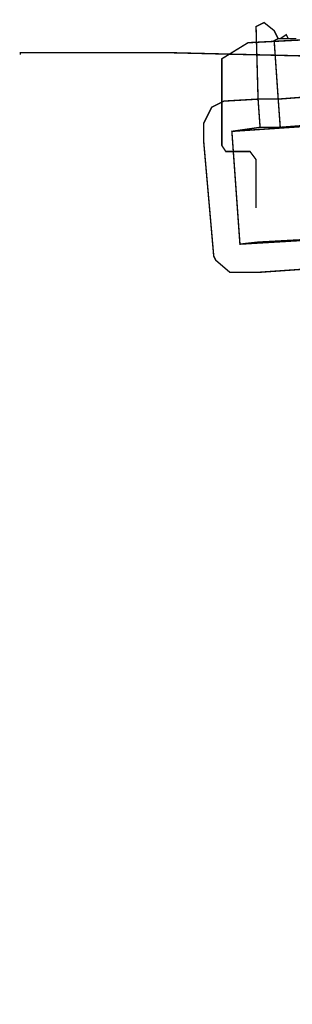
# Model space of a CAD drawing. Header units: metres. Extents: x 189710 to 199671, y 580425 to 586712.
# Tile 7 of 41: x 189809 to 189819, y 581800 to 581835. Entities that reach past the tile are written whole.
import ezdxf

# ---------------------------------------------------------------- set-up
doc = ezdxf.new("R2010")
doc.units = ezdxf.units.M
for name, color, linetype, lineweight in [('B-OI-KL-datatransport_Liander-G', 3, 'DATA_LIANDER', 18), ('B-OI-KL-datatransport_UPC-G', 3, 'DATA_UPC', 18), ('B-OI-KL-laagspanning_Liander-G', 14, 'LS_LIANDER', 18), ('B-OI-KL-middenspanning_Liander-G', 12, 'MS_LIANDER', 18)]:
    doc.layers.add(name, color=color, linetype=linetype, lineweight=lineweight)
doc.styles.add('rtw_iso', font='iso-rtw.shx')
doc.linetypes.add('DATA_LIANDER', pattern='A,12.7,-5.08,["LIDA",rtw_iso,S=2.54,R=0,X=-2.54,Y=-1.27],-6.35', length=24.13)
doc.linetypes.add('DATA_UPC', pattern='A,12.7,-5.08,["UPDA",rtw_iso,S=2.54,R=0,X=-2.54,Y=-1.27],-6.35', length=24.13)
doc.linetypes.add('LS_LIANDER', pattern='A,12.7,-5.08,["LILS",rtw_iso,S=2.54,R=0,X=-2.54,Y=-1.27],-6.35', length=24.13)
doc.linetypes.add('MS_LIANDER', pattern='A,12.7,-5.08,["LIMS",rtw_iso,S=2.54,R=0,X=-2.54,Y=-1.27],-6.35', length=24.13)

msp = doc.modelspace()

# ---------------------------------------------------------------- linework, layer by layer
at = {"layer": 'B-OI-KL-datatransport_Liander-G', "ltscale": 0.5, "const_width": 0.05, "flags": 128}
msp.add_lwpolyline([(189817.821, 581828.25), (189817.821, 581829.964), (189817.607, 581830.25), (189816.75, 581830.25), (189816.607, 581830.464), (189816.607, 581833.536), (189817.536, 581834.107), (189830.036, 581834.75), (189830.036, 581834.893), (189831.107, 581834.679), (189831.464, 581834.25), (189831.964, 581833.893), (189834.536, 581831.964), (189836.393, 581830.321), (189837.321, 581829.393), (189838.393, 581828.107), (189840.536, 581825.107), (189852.893, 581807.821), (189853.821, 581806.679), (189854.607, 581805.679), (189855.536, 581804.75), (189857.964, 581802.821), (189862.179, 581800.679), (189865.036, 581800.107), (189867.964, 581800.036), (189871.107, 581800.679), (189875.036, 581800.679), (189875.607, 581801.036), (189879.107, 581801.679), (189879.536, 581800.893)], dxfattribs=at)
at = {"layer": 'B-OI-KL-datatransport_UPC-G', "ltscale": 0.5, "const_width": 0.05, "flags": 128}
msp.add_lwpolyline([(189820.821, 581831.107), (189820.821, 581833.607), (189814.893, 581833.75), (189809.464, 581833.75), (189809.464, 581833.679)], dxfattribs=at)
at = {"layer": 'B-OI-KL-laagspanning_Liander-G', "ltscale": 0.5, "const_width": 0.05, "flags": 128}
msp.add_lwpolyline([(189817.893, 581827.036), (189817.25, 581826.964), (189816.964, 581830.964), (189825.393, 581831.536), (189825.679, 581827.464)], close=True, dxfattribs=at)
at = {"layer": 'B-OI-KL-middenspanning_Liander-G', "ltscale": 0.5, "const_width": 0.05, "flags": 128}
for points in [[(189818.607, 581834.25), (189818.464, 581834.536), (189818.107, 581834.821), (189817.821, 581834.679), (189817.893, 581832.107)], [(189818.607, 581834.25), (189818.464, 581834.179), (189818.607, 581832.107)], [(189818.607, 581834.25), (189818.679, 581834.25)], [(189818.679, 581834.25), (189818.893, 581834.393), (189818.964, 581834.25)], [(189818.679, 581834.25), (189818.964, 581834.25)], [(189818.964, 581834.25), (189819.25, 581834.25)], [(189822.393, 581832.393), (189824.321, 581832.536), (189825.75, 581832.536), (189826.036, 581832.393), (189826.25, 581832.179), (189826.393, 581831.893), (189826.679, 581828.036), (189826.679, 581827.179), (189826.25, 581826.607), (189826.107, 581826.536), (189817.893, 581825.964), (189816.893, 581825.964), (189816.393, 581826.393), (189816.321, 581826.536), (189815.964, 581830.607), (189815.964, 581831.25), (189816.25, 581831.821), (189816.393, 581831.893), (189816.679, 581832.036), (189817.893, 581832.107)], [(189817.893, 581832.107), (189818.607, 581832.107)], [(189817.893, 581832.107), (189817.964, 581831.107)], [(189819.536, 581832.179), (189818.607, 581832.107)], [(189818.607, 581832.107), (189818.679, 581831.107)], [(189817.964, 581831.107), (189816.964, 581830.964), (189817.25, 581826.964), (189825.679, 581827.464), (189825.393, 581831.536), (189822.964, 581831.536)], [(189817.964, 581831.107), (189818.679, 581831.107)], [(189819.607, 581831.179), (189818.679, 581831.107)]]:
    msp.add_lwpolyline(points, dxfattribs=at)

doc.saveas('drawing.dxf')
